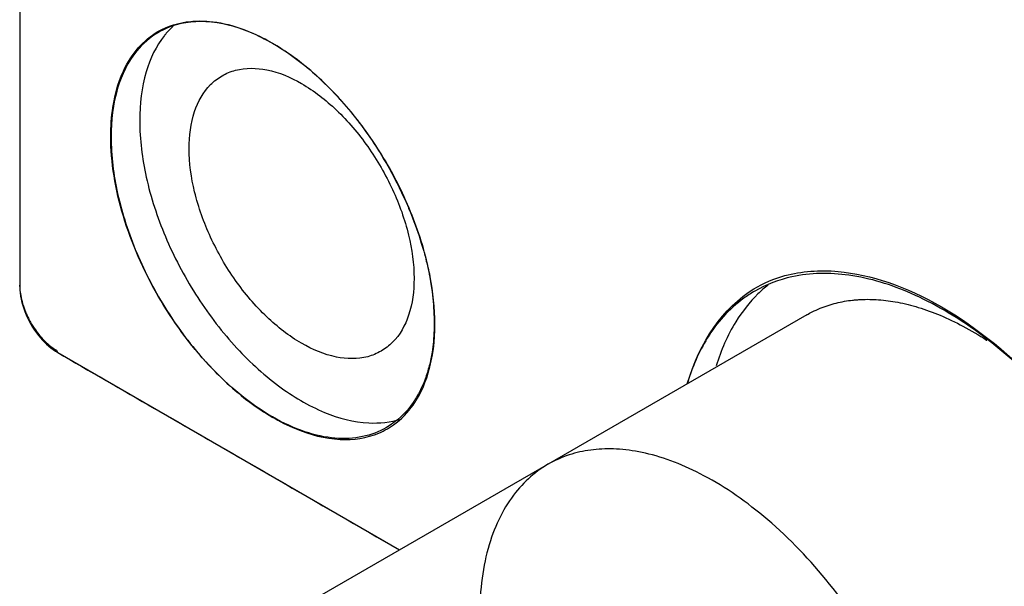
# Model space of a CAD drawing. Header units: inches. Extents: x 0 to 34, y 0 to 22.
# Tile 26 of 59: x 22.899 to 23.265, y 12.836 to 13.046. Entities that reach past the tile are written whole.
import ezdxf

# ---------------------------------------------------------------- set-up
doc = ezdxf.new("R2010")
doc.units = ezdxf.units.IN
doc.header["$LTSCALE"] = 1.87
doc.header["$MEASUREMENT"] = 0
doc.layers.get('0').update_dxf_attribs({"linetype": 'CONTINUOUS'})
doc.layers.add('DATUMCURVES', color=7, linetype='CONTINUOUS')

msp = doc.modelspace()

# ---------------------------------------------------------------- linework, layer by layer
at = {"color": 7, "linetype": 'CONTINUOUS'}
for p, q in [((22.89922, 16.57964), (22.8992, 12.94738)), ((23.19152, 12.93692), (23.00725, 12.83053)), ((22.91334, 12.92289), (23.04027, 12.8496))]:
    msp.add_line(p, q, dxfattribs=at)
for points, knots in [([(23.05091, 12.95445), (23.04923, 12.96202), (23.04428, 12.97707), (23.03321, 12.99817), (23.01907, 13.01697), (23.00292, 13.03203), (22.98594, 13.04223), (22.96916, 13.04676), (22.95838, 13.04529), (22.95388, 13.04337)], [0, 0, 0, 0, 0.160305, 0.327282, 0.492006, 0.645933, 0.782503, 0.899163, 1, 1, 1, 1]), ([(22.95076, 13.0418), (22.94769, 13.04001), (22.94089, 13.03415), (22.93707, 13.02606), (22.93557, 13.02105)], [0, 0, 0, 0, 0.404192, 1, 1, 1, 1]), ([(22.95623, 13.04413), (22.95518, 13.04317), (22.95409, 13.04202), (22.95309, 13.0408), (22.953, 13.04068)], [0, 0, 0, 0, 0.903881, 1, 1, 1, 1]), ([(22.953, 13.04068), (22.94982, 13.03673), (22.94498, 13.02636), (22.94375, 13.01513), (22.94375, 13.00902)], [0, 0, 0, 0, 0.452453, 1, 1, 1, 1]), ([(22.97436, 13.02566), (22.97592, 13.02656), (22.98126, 13.0288), (22.99192, 13.02849), (23.00489, 13.02293), (23.01759, 13.01298), (23.02898, 12.99954), (23.03806, 12.98379), (23.04401, 12.96722), (23.04563, 12.95584), (23.04563, 12.95044)], [0, 0, 0, 0, 0.045404, 0.14448, 0.262537, 0.400492, 0.552651, 0.709895, 0.862051, 1, 1, 1, 1]), ([(22.96211, 12.99866), (22.96211, 13.00328), (22.96313, 13.01187), (22.9682, 13.02126), (22.9728, 13.02476), (22.97436, 13.02566)], [0, 0, 0, 0, 0.449717, 0.827131, 1, 1, 1, 1]), ([(22.94375, 13.00902), (22.94375, 13.00199), (22.94565, 12.98721), (22.95281, 12.96544), (22.96388, 12.94434), (22.97803, 12.92555), (22.99417, 12.91048), (23.01115, 12.90028), (23.02315, 12.89704), (23.02882, 12.89678)], [0, 0, 0, 0, 0.139581, 0.292979, 0.452761, 0.610387, 0.757681, 0.888367, 1, 1, 1, 1]), ([(22.93314, 13.0029), (22.93314, 12.99587), (22.93504, 12.98109), (22.9422, 12.95932), (22.95328, 12.93822), (22.96742, 12.91942), (22.98356, 12.90436), (23.00055, 12.89416), (23.01732, 12.88963), (23.02929, 12.89127), (23.03471, 12.894), (23.03572, 12.89459)], [0, 0, 0, 0, 0.124688, 0.261719, 0.404452, 0.54526, 0.676838, 0.79358, 0.893303, 0.979499, 1, 1, 1, 1]), ([(23.03338, 12.92344), (23.03182, 12.92253), (23.02649, 12.9203), (23.01582, 12.92061), (23.00285, 12.92617), (22.99016, 12.93612), (22.97876, 12.94956), (22.96968, 12.96531), (22.96373, 12.98188), (22.96211, 12.99326), (22.96211, 12.99866)], [0, 0, 0, 0, 0.045404, 0.14448, 0.262537, 0.400492, 0.552651, 0.709895, 0.862051, 1, 1, 1, 1]), ([(23.04563, 12.95044), (23.04563, 12.94582), (23.04461, 12.93723), (23.03954, 12.92784), (23.03494, 12.92434), (23.03338, 12.92344)], [0, 0, 0, 0, 0.449717, 0.827131, 1, 1, 1, 1]), ([(23.34048, 12.78093), (23.33998, 12.78609), (23.33769, 12.80177), (23.33037, 12.82776), (23.31687, 12.85796), (23.2992, 12.88628), (23.27834, 12.91115), (23.25543, 12.93118), (23.23168, 12.94529), (23.20825, 12.95265), (23.19283, 12.95256), (23.18591, 12.95102)], [0, 0, 0, 0, 0.062016, 0.188902, 0.322109, 0.456621, 0.587263, 0.709335, 0.819299, 0.915644, 1, 1, 1, 1]), ([(23.17213, 12.9457), (23.17072, 12.9449), (23.16369, 12.94035), (23.15398, 12.92935), (23.14898, 12.91757), (23.14725, 12.91183)], [0, 0, 0, 0, 0.112945, 0.582371, 1, 1, 1, 1]), ([(23.19152, 12.93692), (23.19217, 12.9373), (23.1947, 12.93867), (23.19833, 12.94016), (23.20236, 12.94132), (23.20539, 12.94196), (23.20794, 12.94232), (23.20998, 12.94251), (23.21319, 12.94272), (23.2183, 12.94263), (23.22546, 12.94167), (23.23313, 12.93974), (23.24125, 12.93678), (23.24974, 12.93271), (23.2554, 12.92935), (23.25828, 12.92747), (23.25831, 12.92745)], [0, 0, 0, 0, 0.03181, 0.121379, 0.165395, 0.209021, 0.252336, 0.273926, 0.295856, 0.388413, 0.489655, 0.600626, 0.722144, 0.854698, 0.998391, 1, 1, 1, 1]), ([(23.04409, 12.90183), (23.04727, 12.90579), (23.05211, 12.91615), (23.05335, 12.92739), (23.05335, 12.93349)], [0, 0, 0, 0, 0.452453, 1, 1, 1, 1]), ([(23.03572, 12.89459), (23.03879, 12.89638), (23.04166, 12.89885), (23.044, 12.90171), (23.04409, 12.90183)], [0, 0, 0, 0, 0.959091, 1, 1, 1, 1])]:
    msp.add_open_spline(points, degree=3, knots=knots, dxfattribs=at)
for points in [[(22.95388, 13.04337), (22.95281, 13.04292), (22.95177, 13.04239), (22.95076, 13.0418)], [(22.93557, 13.02105), (22.93382, 13.01516), (22.93314, 13.009), (22.93314, 13.0029)], [(23.05159, 12.95115), (23.05138, 12.95226), (23.05116, 12.95335), (23.05091, 12.95445)], [(23.05335, 12.93349), (23.05335, 12.93941), (23.0527, 12.94533), (23.05159, 12.95115)], [(23.18591, 12.95102), (23.18109, 12.94995), (23.17641, 12.94816), (23.17213, 12.9457)], [(22.8992, 12.94738), (22.8992, 12.94423), (22.89994, 12.94108), (22.90109, 12.93812)], [(23.17707, 12.94799), (23.17576, 12.94695), (23.17452, 12.94585), (23.17333, 12.94468)], [(23.17333, 12.94468), (23.17017, 12.9416), (23.16742, 12.93809), (23.1651, 12.93434)], [(22.90109, 12.93812), (22.90235, 12.93488), (22.90409, 12.93187), (22.90627, 12.92916)], [(23.1651, 12.93434), (23.16194, 12.92924), (23.15958, 12.92369), (23.15785, 12.91796)], [(22.90627, 12.92916), (22.90805, 12.92693), (22.91014, 12.92492), (22.91252, 12.92339)], [(22.91252, 12.92339), (22.91279, 12.92321), (22.91306, 12.92305), (22.91334, 12.92289)], [(23.02882, 12.89678), (23.03282, 12.89659), (23.0369, 12.89701), (23.04071, 12.89822)]]:
    msp.add_open_spline(points, degree=3, dxfattribs=at)
at = {"color": 3, "linetype": 'CONTINUOUS'}
msp.add_open_spline([(23.24323, 12.7253, 0.5072), (23.24323, 12.72713, 0.50849), (23.24314, 12.73091, 0.51105), (23.24259, 12.73886, 0.516), (23.24111, 12.74958, 0.52178), (23.238, 12.76332, 0.52768), (23.23176, 12.78309, 0.53401), (23.21997, 12.80886, 0.5378), (23.20052, 12.83777, 0.53442), (23.17752, 12.86166, 0.52315), (23.15382, 12.87807, 0.50572), (23.13517, 12.88522, 0.48794), (23.12202, 12.88722, 0.47325), (23.11321, 12.88717, 0.46242), (23.10494, 12.8857, 0.45125), (23.09417, 12.88156, 0.43514), (23.08214, 12.87167, 0.41341), (23.07233, 12.85227, 0.38768), (23.06999, 12.83488, 0.37251), (23.06999, 12.82533, 0.36575)], degree=3, knots=[0, 0, 0, 0, 0.017543, 0.035622, 0.073334, 0.113099, 0.154705, 0.242291, 0.333452, 0.424614, 0.5122, 0.593406, 0.631128, 0.666726, 0.702325, 0.740046, 0.821253, 0.908838, 1, 1, 1, 1], dxfattribs=at)
at = {"layer": 'DATUMCURVES', "color": 40, "linetype": 'CONTINUOUS'}
for points, knots in [([(22.89922, 16.57769, 2.60059), (22.89922, 16.51673, 2.55748), (22.89921, 15.30663, 1.70172), (22.8992, 14.09652, 0.84595), (22.8992, 12.94738, 0.0333)], [0, 0, 0, 0, 0.050373, 1, 1, 1, 1]), ([(22.96269, 13.04585, 0.1807), (22.96491, 13.04607, 0.18358), (22.9707, 13.04608, 0.19067), (22.98075, 13.0439, 0.20143), (22.99298, 13.03828, 0.21245), (23.0052, 13.02978, 0.2214), (23.01316, 13.0223, 0.22586), (23.01716, 13.01797, 0.2277), (23.0176, 13.01748, 0.22789)], [0, 0, 0, 0, 0.140077, 0.350192, 0.560307, 0.767281, 0.974254, 1, 1, 1, 1]), ([(22.93305, 13.00588, 0.11613), (22.93319, 13.00959, 0.11892), (22.93408, 13.01753, 0.12563), (22.93854, 13.03149, 0.14097), (22.94511, 13.03891, 0.15427), (22.95054, 13.04205, 0.16313)], [0, 0, 0, 0, 0.210526, 0.473684, 1, 1, 1, 1]), ([(23.03537, 12.89505, 0.16308), (23.02991, 12.8919, 0.15416), (23.02018, 12.88984, 0.14079), (23.0052, 12.89298, 0.12466), (22.99298, 12.89856, 0.11364), (22.98074, 12.9071, 0.10469), (22.96568, 12.92131, 0.09629), (22.9495, 12.94345, 0.09212), (22.93854, 12.96851, 0.09644), (22.93384, 12.98854, 0.10484), (22.93292, 12.99938, 0.11138), (22.93302, 13.00495, 0.11544), (22.93305, 13.00588, 0.11613)], [0, 0, 0, 0, 0.162238, 0.243357, 0.324476, 0.406827, 0.489177, 0.653878, 0.818579, 0.900929, 0.98328, 1, 1, 1, 1]), ([(23.0335, 12.99621, 0.23232), (23.03413, 12.99517, 0.23237), (23.03752, 12.9895, 0.23249), (23.04052, 12.98359, 0.232), (23.04268, 12.9787, 0.23118)], [0, 0, 0, 0, 0.184918, 1, 1, 1, 1]), ([(23.04453, 12.9743, 0.23034), (23.04596, 12.97073, 0.22957), (23.04758, 12.96614, 0.2283), (23.04892, 12.96153, 0.22669), (23.0492, 12.96053, 0.22632)], [0, 0, 0, 0, 0.781328, 1, 1, 1, 1]), ([(23.18334, 12.95146, 0.3842), (23.18947, 12.95313, 0.39289), (23.20758, 12.9545, 0.41603), (23.22833, 12.94743, 0.43646), (23.24147, 12.93985, 0.44719)], [0, 0, 0, 0, 0.36681, 1, 1, 1, 1]), ([(23.0513, 12.95161, 0.22258), (23.0515, 12.95056, 0.22209), (23.05187, 12.94851, 0.22108), (23.05217, 12.94646, 0.22), (23.0523, 12.94546, 0.21946)], [0, 0, 0, 0, 0.510883, 1, 1, 1, 1]), ([(23.24147, 12.93985, 0.44719), (23.25464, 12.93224, 0.45794), (23.28054, 12.91114, 0.47473), (23.30361, 12.88009, 0.48103), (23.31343, 12.86229, 0.48047), (23.31443, 12.86042, 0.48037)], [0, 0, 0, 0, 0.480845, 0.945944, 1, 1, 1, 1]), ([(22.90287, 12.93477, 0.02889), (22.90297, 12.93459, 0.02888), (22.90363, 12.93339, 0.02884), (22.90437, 12.93222, 0.02892), (22.90504, 12.93128, 0.02907)], [0, 0, 0, 0, 0.151634, 1, 1, 1, 1]), ([(22.91333, 12.92289, 0.0333), (22.92529, 12.91599, 0.04306), (22.9676, 12.89156, 0.0776), (23.00992, 12.86712, 0.11215), (23.04027, 12.8496, 0.13694)], [0, 0, 0, 0, 0.28257, 1, 1, 1, 1]), ([(23.05229, 12.92304, 0.2036), (23.05216, 12.92221, 0.20285), (23.05186, 12.92048, 0.20125), (23.05148, 12.91882, 0.19962), (23.05127, 12.91797, 0.19876)], [0, 0, 0, 0, 0.476808, 1, 1, 1, 1]), ([(23.0492, 12.91164, 0.19175), (23.04892, 12.91096, 0.19093), (23.04798, 12.90882, 0.18826), (23.04689, 12.90684, 0.18552), (23.04608, 12.90555, 0.18362)], [0, 0, 0, 0, 0.310345, 1, 1, 1, 1])]:
    msp.add_open_spline(points, degree=3, knots=knots, dxfattribs=at)
for points in [[(22.95054, 13.04205, 0.16313), (22.95416, 13.04414, 0.16904), (22.95824, 13.04542, 0.17495), (22.96269, 13.04585, 0.1807)], [(23.0176, 13.01748, 0.22789), (23.01798, 13.01707, 0.22806), (23.01836, 13.01664, 0.22823), (23.01874, 13.01622, 0.22839)], [(23.01874, 13.01622, 0.22839), (23.02334, 13.01102, 0.23035), (23.02763, 13.00535, 0.2316), (23.03152, 12.99935, 0.23212)], [(23.03152, 12.99935, 0.23212), (23.03219, 12.99832, 0.23221), (23.03285, 12.99727, 0.23227), (23.0335, 12.99621, 0.23232)], [(23.04268, 12.9787, 0.23118), (23.04332, 12.97724, 0.23094), (23.04394, 12.97577, 0.23065), (23.04453, 12.9743, 0.23034)], [(23.0492, 12.96053, 0.22632), (23.04955, 12.95926, 0.22585), (23.04988, 12.958, 0.22536), (23.05018, 12.95674, 0.22484)], [(23.05018, 12.95674, 0.22484), (23.05055, 12.95523, 0.22422), (23.05088, 12.95372, 0.22356), (23.05118, 12.95222, 0.22287)], [(23.05118, 12.95222, 0.22287), (23.05122, 12.95201, 0.22277), (23.05126, 12.95181, 0.22268), (23.0513, 12.95161, 0.22258)], [(23.17184, 12.94654, 0.36663), (23.17541, 12.94871, 0.37254), (23.17926, 12.95034, 0.37841), (23.18334, 12.95146, 0.3842)], [(22.8992, 12.94738, 0.0333), (22.8992, 12.94757, 0.03344), (22.8992, 12.94777, 0.03357), (22.8992, 12.94796, 0.03371)], [(22.8992, 12.94796, 0.03371), (22.8992, 12.94775, 0.03356), (22.8992, 12.94754, 0.03342), (22.89921, 12.94732, 0.03327)], [(22.89921, 12.94732, 0.03327), (22.89923, 12.9467, 0.03286), (22.89928, 12.94605, 0.03247), (22.89937, 12.94539, 0.0321)], [(23.14704, 12.91125, 0.31131), (23.15172, 12.92704, 0.3282), (23.16033, 12.93955, 0.3476), (23.17184, 12.94654, 0.36663)], [(22.89937, 12.94539, 0.0321), (22.89948, 12.9445, 0.03161), (22.89964, 12.94359, 0.03117), (22.89986, 12.94266, 0.03078)], [(22.89986, 12.94266, 0.03078), (22.90012, 12.94157, 0.03032), (22.90044, 12.94046, 0.02994), (22.90084, 12.93936, 0.02964)], [(23.0523, 12.94546, 0.21946), (23.05271, 12.94227, 0.21771), (23.05297, 12.93911, 0.21579), (23.05306, 12.93603, 0.21372)], [(22.90084, 12.93936, 0.02964), (22.90116, 12.93846, 0.02939), (22.90152, 12.93755, 0.0292), (22.90193, 12.93666, 0.02907)], [(22.90193, 12.93666, 0.02907), (22.90214, 12.93621, 0.02901), (22.90236, 12.93577, 0.02896), (22.90258, 12.93532, 0.02892)], [(22.90258, 12.93532, 0.02892), (22.90268, 12.93514, 0.02891), (22.90277, 12.93496, 0.0289), (22.90287, 12.93477, 0.02889)], [(23.05306, 12.93603, 0.21372), (23.05308, 12.93526, 0.2132), (23.05309, 12.93449, 0.21267), (23.05309, 12.93372, 0.21213)], [(22.90504, 12.93128, 0.02907), (22.9061, 12.92979, 0.02931), (22.90725, 12.92842, 0.02976), (22.90846, 12.92721, 0.03038)], [(23.05305, 12.93123, 0.21032), (23.05295, 12.92839, 0.20819), (23.0527, 12.92565, 0.20594), (23.05229, 12.92304, 0.2036)], [(23.05309, 12.93372, 0.21213), (23.05309, 12.93289, 0.21154), (23.05308, 12.93205, 0.21093), (23.05305, 12.93123, 0.21032)], [(22.90846, 12.92721, 0.03038), (22.90921, 12.92646, 0.03077), (22.90999, 12.92577, 0.03124), (22.91077, 12.92517, 0.03176)], [(22.91077, 12.92517, 0.03176), (22.91131, 12.92474, 0.03213), (22.91186, 12.92436, 0.03253), (22.9124, 12.92402, 0.03296)], [(22.9124, 12.92402, 0.03296), (22.91254, 12.92394, 0.03307), (22.91269, 12.92385, 0.03318), (22.91283, 12.92377, 0.0333)], [(22.91283, 12.92377, 0.0333), (22.913, 12.92348, 0.0333), (22.91333, 12.92317, 0.03349), (22.91333, 12.92289, 0.0333)], [(23.05127, 12.91797, 0.19876), (23.05083, 12.91625, 0.19701), (23.05032, 12.91461, 0.19522), (23.04974, 12.91304, 0.1934)], [(23.04974, 12.91304, 0.1934), (23.04957, 12.91257, 0.19286), (23.04939, 12.9121, 0.1923), (23.0492, 12.91164, 0.19175)], [(23.04608, 12.90555, 0.18362), (23.04583, 12.90515, 0.18303), (23.04557, 12.90476, 0.18244), (23.04531, 12.90438, 0.18184)], [(23.04531, 12.90438, 0.18184), (23.04259, 12.90043, 0.17572), (23.03924, 12.89729, 0.1694), (23.03537, 12.89505, 0.16308)]]:
    msp.add_open_spline(points, degree=3, dxfattribs=at)

doc.saveas('drawing.dxf')
